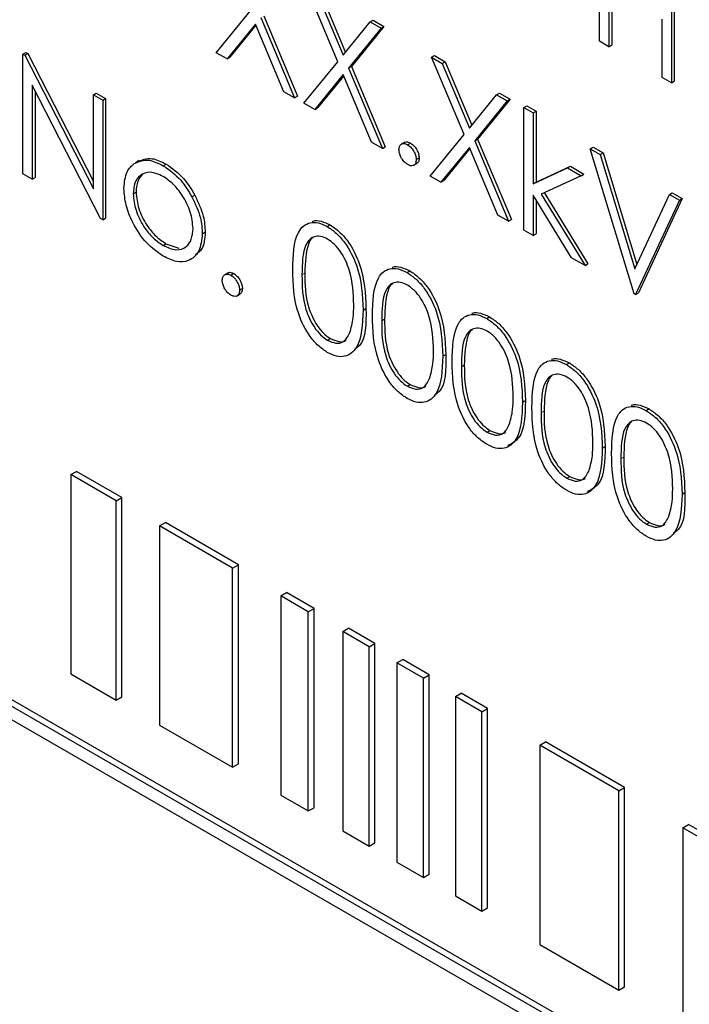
# Paper-space layout 'Blatt2' of a CAD drawing. Header units: millimetres. Extents: x 5 to 418, y 2 to 292.
# Tile 24 of 55: x 108.39 to 111.13, y 188.68 to 192.71. Entities that reach past the tile are written whole.
import ezdxf

# ---------------------------------------------------------------- set-up
doc = ezdxf.new("R2010")
doc.units = ezdxf.units.MM

psp = doc.layouts.new('Blatt2')

# ---------------------------------------------------------------- linework, layer by layer
at = {"color": 7, "linetype": 'Continuous', "lineweight": 25}
for p, q in [((110.7596, 192.6213), (110.7596, 193.1112)), ((111.0533, 192.9417), (111.0533, 192.4518)), ((111.0651, 192.9485), (111.0651, 192.4586)), ((109.6879, 192.5372), (109.5548, 192.8541)), ((109.5987, 192.8288), (109.7098, 192.5642)), ((109.6105, 192.8356), (109.7194, 192.5761)), ((110.7976, 192.838), (110.7976, 192.5993)), ((110.8094, 192.8312), (110.8094, 192.6061)), ((109.1903, 192.5746), (109.3289, 192.7445)), ((109.3728, 192.7191), (109.5112, 192.3893)), ((109.3846, 192.7259), (109.523, 192.3961)), ((109.7098, 192.5642), (109.8209, 192.7005)), ((109.8209, 192.7005), (109.8326, 192.7073)), ((109.8209, 192.7005), (109.8648, 192.6751)), ((109.8326, 192.7073), (109.8766, 192.682)), ((111.0152, 192.4737), (111.0152, 192.7124)), ((109.3508, 192.6922), (109.2343, 192.5492)), ((109.3529, 192.6871), (109.2461, 192.556)), ((109.4673, 192.4147), (109.3508, 192.6922)), ((109.8648, 192.6751), (109.7318, 192.5119)), ((109.8766, 192.682), (109.7436, 192.5187)), ((109.8648, 192.6751), (109.8766, 192.682)), ((110.7976, 192.5993), (110.7596, 192.6213)), ((110.7976, 192.5993), (110.8094, 192.6061)), ((108.3989, 192.5688), (108.4107, 192.5756)), ((108.3989, 192.0788), (108.3989, 192.5688)), ((108.3989, 192.5688), (108.4069, 192.5641)), ((108.4069, 192.5641), (108.4187, 192.5709)), ((108.4069, 192.5641), (108.6872, 192.0167)), ((108.4107, 192.5756), (108.4187, 192.5709)), ((108.4187, 192.5709), (108.6872, 192.0466)), ((109.2343, 192.5492), (109.1903, 192.5746)), ((109.2343, 192.5492), (109.2461, 192.556)), ((109.5493, 192.3673), (109.6879, 192.5372)), ((110.0715, 192.5558), (110.0833, 192.5626)), ((110.0715, 192.5558), (110.1154, 192.5305)), ((110.2046, 192.2389), (110.0715, 192.5558)), ((110.0833, 192.5626), (110.1272, 192.5373)), ((110.1154, 192.5305), (110.1272, 192.5373)), ((110.1272, 192.5373), (110.2362, 192.2778)), ((109.7318, 192.5119), (109.7436, 192.5187)), ((109.7318, 192.5119), (109.8702, 192.1821)), ((109.7436, 192.5187), (109.882, 192.1889)), ((110.1154, 192.5305), (110.2265, 192.2659)), ((109.7098, 192.4849), (109.5933, 192.342)), ((109.7119, 192.4799), (109.605, 192.3488)), ((109.8263, 192.2075), (109.7098, 192.4849)), ((111.0533, 192.4518), (111.0152, 192.4737)), ((111.0533, 192.4518), (111.0651, 192.4586)), ((108.7166, 191.8954), (108.437, 192.4416)), ((108.437, 192.4416), (108.437, 192.0569)), ((108.4488, 192.4186), (108.4488, 192.0637)), ((109.5112, 192.3893), (109.4673, 192.4147)), ((108.6872, 192.4023), (108.699, 192.4091)), ((108.6872, 192.0167), (108.6872, 192.4023)), ((108.6872, 192.4023), (108.7253, 192.3804)), ((108.699, 192.4091), (108.7371, 192.3872)), ((108.7253, 192.3804), (108.7371, 192.3872)), ((108.7253, 192.3804), (108.7253, 191.8904)), ((108.7371, 192.3872), (108.7371, 191.8972)), ((109.5112, 192.3893), (109.523, 192.3961)), ((110.2265, 192.2659), (110.3376, 192.4022)), ((110.3815, 192.3768), (110.2485, 192.2136)), ((110.3933, 192.3836), (110.2603, 192.2204)), ((110.3376, 192.4022), (110.3494, 192.409)), ((110.3376, 192.4022), (110.3815, 192.3768)), ((110.3494, 192.409), (110.3933, 192.3836)), ((110.3815, 192.3768), (110.3933, 192.3836)), ((109.5933, 192.342), (109.5493, 192.3673)), ((109.5933, 192.342), (109.605, 192.3488)), ((110.4495, 192.3502), (110.4613, 192.357)), ((110.4495, 192.3502), (110.4876, 192.3282)), ((110.4495, 191.8477), (110.4495, 192.3502)), ((110.4613, 192.357), (110.4994, 192.335)), ((110.4876, 192.3282), (110.4994, 192.335)), ((110.4994, 192.335), (110.4994, 192.0445)), ((110.4876, 192.3282), (110.4876, 192.0377)), ((110.0661, 192.069), (110.2046, 192.2389)), ((110.2485, 192.2136), (110.2603, 192.2204)), ((110.2485, 192.2136), (110.387, 191.8838)), ((110.2603, 192.2204), (110.3988, 191.8906)), ((109.8702, 192.1821), (109.8263, 192.2075)), ((109.8702, 192.1821), (109.882, 192.1889)), ((109.9619, 192.208), (109.9471, 192.1995)), ((109.9736, 192.1978), (109.9854, 192.2046)), ((110.2265, 192.1866), (110.11, 192.0437)), ((110.2286, 192.1816), (110.1218, 192.0505)), ((110.343, 191.9091), (110.2265, 192.1866)), ((110.7215, 192.1806), (110.7333, 192.1874)), ((110.7215, 192.1806), (110.7623, 192.157)), ((110.901, 191.587), (110.7215, 192.1806)), ((110.7333, 192.1874), (110.7741, 192.1638)), ((108.8749, 192.1326), (108.8602, 192.1241)), ((110.0089, 192.1366), (110.0207, 192.1434)), ((110.7623, 192.157), (110.7741, 192.1638)), ((110.7623, 192.157), (110.9037, 191.6893)), ((110.7741, 192.1638), (110.9121, 191.7074)), ((108.9729, 192.1118), (108.9847, 192.1186)), ((109.9969, 192.1127), (110.0117, 192.1212)), ((110.4876, 192.0377), (110.6287, 192.1023)), ((110.4994, 192.0445), (110.6405, 192.1091)), ((110.6287, 192.1023), (110.6405, 192.1091)), ((110.6287, 192.1023), (110.6834, 192.0707)), ((110.6405, 192.1091), (110.6952, 192.0775)), ((108.437, 192.0569), (108.3989, 192.0788)), ((108.437, 192.0569), (108.4488, 192.0637)), ((110.11, 192.0437), (110.0661, 192.069)), ((110.6834, 192.0707), (110.5197, 191.9956)), ((110.6834, 192.0707), (110.6952, 192.0775)), ((110.11, 192.0437), (110.1218, 192.0505)), ((110.4876, 192.0377), (110.4994, 192.0445)), ((108.8504, 191.9959), (108.8622, 192.0027)), ((109.0907, 191.9848), (109.1025, 191.9916)), ((110.6451, 191.7348), (110.4876, 191.9907)), ((110.4876, 191.9907), (110.4876, 191.8257)), ((110.4994, 191.9715), (110.4994, 191.8325)), ((110.5197, 191.9956), (110.6997, 191.7032)), ((110.5322, 192.0013), (110.7115, 191.71)), ((110.9037, 191.6893), (111.0451, 191.9938)), ((111.0977, 191.977), (110.9182, 191.5907)), ((111.0451, 191.9938), (111.0569, 192.0006)), ((111.0451, 191.9938), (111.0859, 191.9702)), ((111.0569, 192.0006), (111.0977, 191.977)), ((111.0859, 191.9702), (111.0977, 191.977)), ((111.0859, 191.9702), (110.9064, 191.5839)), ((108.7253, 191.8904), (108.7166, 191.8954)), ((108.7253, 191.8904), (108.7371, 191.8972)), ((110.387, 191.8838), (110.343, 191.9091)), ((110.387, 191.8838), (110.3988, 191.8906)), ((109.6449, 191.862), (109.6567, 191.8688)), ((109.1332, 191.833), (109.145, 191.8398)), ((110.4876, 191.8257), (110.4495, 191.8477)), ((110.4876, 191.8257), (110.4994, 191.8325)), ((108.9728, 191.7852), (108.9845, 191.792)), ((108.9845, 191.792), (109.0368, 191.7745)), ((110.6997, 191.7032), (110.6451, 191.7348)), ((110.6997, 191.7032), (110.7115, 191.71)), ((109.2384, 191.673), (109.2237, 191.6645)), ((109.2502, 191.6628), (109.2619, 191.6696)), ((109.9713, 191.6736), (109.9831, 191.6804)), ((109.2855, 191.6016), (109.2973, 191.6084)), ((109.2735, 191.5777), (109.2882, 191.5862)), ((110.9064, 191.5839), (110.901, 191.587)), ((110.9064, 191.5839), (110.9182, 191.5907)), ((109.7914, 191.5198), (109.8032, 191.5266)), ((110.2976, 191.4852), (110.3094, 191.492)), ((109.6462, 191.3965), (109.658, 191.4033)), ((110.1177, 191.3313), (110.1295, 191.3382)), ((110.624, 191.2968), (110.6358, 191.3036)), ((109.9726, 191.2081), (109.9843, 191.2149)), ((110.4441, 191.1429), (110.4559, 191.1498)), ((110.9504, 191.1084), (110.9621, 191.1152)), ((110.2989, 191.0197), (110.3107, 191.0265)), ((110.7704, 190.9545), (110.7822, 190.9613)), ((118.214, 184.2041), (106.633, 190.8896)), ((118.2375, 184.2177), (106.6566, 190.9032)), ((108.5947, 190.8459), (108.6183, 190.8595)), ((108.7807, 190.7385), (108.5947, 190.8459)), ((108.5947, 190.8459), (108.5947, 190.0293)), ((108.8043, 190.7521), (108.6183, 190.8595)), ((106.633, 190.8352), (118.214, 184.1496)), ((110.6253, 190.8313), (110.6371, 190.8381)), ((111.0968, 190.7661), (111.1086, 190.7729)), ((108.7807, 190.7385), (108.8043, 190.7521)), ((108.7807, 189.9219), (108.7807, 190.7385)), ((108.8043, 189.9356), (108.8043, 190.7521)), ((108.9583, 190.636), (108.9819, 190.6496)), ((109.2807, 190.4771), (108.9819, 190.6496)), ((110.9516, 190.6429), (110.9634, 190.6497)), ((109.2571, 190.4635), (108.9583, 190.636)), ((108.9583, 190.636), (108.9583, 189.8194)), ((109.2571, 190.4635), (109.2807, 190.4771)), ((109.2571, 189.6469), (109.2571, 190.4635)), ((109.2807, 189.6606), (109.2807, 190.4771)), ((109.4544, 190.3496), (109.478, 190.3632)), ((109.5907, 190.2981), (109.478, 190.3632)), ((109.5671, 190.2845), (109.4544, 190.3496)), ((109.4544, 190.3496), (109.4544, 189.533)), ((109.5671, 190.2845), (109.5907, 190.2981)), ((109.5671, 189.468), (109.5671, 190.2845)), ((109.5907, 189.4816), (109.5907, 190.2981)), ((109.7079, 190.2032), (109.7315, 190.2168)), ((109.8158, 190.1409), (109.7079, 190.2032)), ((109.7079, 190.2032), (109.7079, 189.3867)), ((109.8394, 190.1545), (109.7315, 190.2168)), ((109.8158, 190.1409), (109.8394, 190.1545)), ((109.8158, 189.3244), (109.8158, 190.1409)), ((109.8394, 189.338), (109.8394, 190.1545)), ((109.93, 190.075), (109.9536, 190.0886)), ((110.038, 190.0127), (109.93, 190.075)), ((109.93, 190.075), (109.93, 189.2585)), ((110.0615, 190.0263), (109.9536, 190.0886)), ((108.5947, 190.0293), (108.7807, 189.9219)), ((110.038, 190.0127), (110.0615, 190.0263)), ((110.038, 189.1962), (110.038, 190.0127)), ((110.0615, 189.2098), (110.0615, 190.0263)), ((108.7807, 189.9219), (108.8043, 189.9356)), ((110.1697, 189.9367), (110.1932, 189.9503)), ((110.2776, 189.8744), (110.1697, 189.9367)), ((110.1697, 189.9367), (110.1697, 189.1201)), ((110.3012, 189.888), (110.1932, 189.9503)), ((110.2776, 189.8744), (110.3012, 189.888)), ((110.2776, 189.0578), (110.2776, 189.8744)), ((110.3012, 189.0714), (110.3012, 189.888)), ((108.9583, 189.8194), (109.2571, 189.6469)), ((110.5145, 189.7376), (110.5381, 189.7512)), ((110.8376, 189.5511), (110.5145, 189.7376)), ((110.5145, 189.7376), (110.5145, 188.921)), ((110.8612, 189.5647), (110.5381, 189.7512)), ((109.2571, 189.6469), (109.2807, 189.6606)), ((110.8376, 189.5511), (110.8612, 189.5647)), ((110.8376, 188.7345), (110.8376, 189.5511)), ((110.8612, 188.7481), (110.8612, 189.5647)), ((109.4544, 189.533), (109.5671, 189.468)), ((109.5671, 189.468), (109.5907, 189.4816)), ((111.1002, 189.3995), (111.1238, 189.4131)), ((111.2214, 189.3295), (111.1002, 189.3995)), ((111.1002, 189.3995), (111.1002, 188.5829)), ((111.245, 189.3431), (111.1238, 189.4131)), ((109.7079, 189.3867), (109.8158, 189.3244)), ((109.8158, 189.3244), (109.8394, 189.338)), ((109.93, 189.2585), (110.038, 189.1962)), ((110.038, 189.1962), (110.0615, 189.2098)), ((110.1697, 189.1201), (110.2776, 189.0578)), ((110.2776, 189.0578), (110.3012, 189.0714)), ((110.5145, 188.921), (110.8376, 188.7345)), ((110.8376, 188.7345), (110.8612, 188.7481))]:
    psp.add_line(p, q, dxfattribs=at)
at = {"color": 7, "linetype": 'Continuous', "lineweight": 18}
for p, q in [((109.5412, 191.6644), (109.5529, 191.6712)), ((109.8675, 191.476), (109.8793, 191.4828)), ((110.1939, 191.2876), (110.2057, 191.2944)), ((110.5202, 191.0992), (110.532, 191.106)), ((110.8466, 190.9108), (110.8584, 190.9176))]:
    psp.add_line(p, q, dxfattribs=at)
psp.add_open_spline([(99.3239, 207.8806), (101.1235, 206.7296), (104.7238, 204.427), (110.3873, 201.0165), (116.2727, 197.6313), (121.8964, 194.5463), (125.5748, 192.6344), (127.1633, 191.8087)], degree=3, knots=[0, 0, 0, 0, 0.2047211, 0.4095618, 0.6233946, 0.8373635, 1, 1, 1, 1], dxfattribs=at)
at = {"color": 7, "linetype": 'Continuous', "lineweight": 25}
for points, knots in [([(99.4687, 207.5815), (100.1578, 207.1329), (102.0816, 205.8805), (105.3964, 203.815), (109.409, 201.3831), (113.5819, 198.9452), (117.828, 196.548), (121.9813, 194.2857), (125.1512, 192.6107), (126.8877, 191.7258), (127.3115, 191.5099)], [0, 0, 0, 0, 0.079167, 0.220979, 0.371612, 0.522329, 0.673084, 0.823745, 0.956982, 1, 1, 1, 1]), ([(109.9382, 192.1774), (109.9388, 192.183), (109.9401, 192.1944), (109.9497, 192.2022), (109.9613, 192.2036), (109.9695, 192.1997), (109.9736, 192.1978)], [0, 0, 0, 0, 0.279576, 0.559284, 0.779552, 1, 1, 1, 1]), ([(109.9736, 192.1161), (109.9684, 192.1199), (109.958, 192.1274), (109.9465, 192.1451), (109.9394, 192.1626), (109.9386, 192.1724), (109.9382, 192.1774)], [0, 0, 0, 0, 0.279581, 0.559143, 0.779575, 1, 1, 1, 1]), ([(109.9608, 192.2065), (109.9615, 192.2072), (109.9645, 192.2102), (109.9733, 192.2102), (109.9813, 192.2065), (109.9854, 192.2046)], [0, 0, 0, 0, 0.1165381, 0.5580897, 1, 1, 1, 1]), ([(109.9736, 192.1978), (109.9788, 192.1941), (109.9893, 192.1867), (110.0007, 192.1688), (110.008, 192.1514), (110.0086, 192.1415), (110.0089, 192.1366)], [0, 0, 0, 0, 0.279602, 0.559212, 0.779475, 1, 1, 1, 1]), ([(109.9854, 192.2046), (109.9906, 192.2009), (110.0011, 192.1935), (110.0125, 192.1757), (110.0197, 192.1582), (110.0204, 192.1483), (110.0207, 192.1434)], [0, 0, 0, 0, 0.279602, 0.559212, 0.779475, 1, 1, 1, 1]), ([(108.8548, 192.1207), (108.8739, 192.1288), (108.9082, 192.1434), (108.9531, 192.1214), (108.9729, 192.1118)], [0, 0, 0, 0, 0.55888, 1, 1, 1, 1]), ([(108.8666, 192.1275), (108.8857, 192.1356), (108.92, 192.1502), (108.9649, 192.1282), (108.9847, 192.1186)], [0, 0, 0, 0, 0.55888, 1, 1, 1, 1]), ([(110.0089, 192.1366), (110.0083, 192.1309), (110.0071, 192.1196), (109.9974, 192.1119), (109.9859, 192.1103), (109.9777, 192.1142), (109.9736, 192.1161)], [0, 0, 0, 0, 0.279469, 0.559358, 0.779674, 1, 1, 1, 1]), ([(110.0207, 192.1434), (110.0202, 192.1375), (110.0193, 192.127), (110.0127, 192.1229), (110.0098, 192.121)], [0, 0, 0, 0, 0.5544413, 1, 1, 1, 1]), ([(108.8123, 192.0182), (108.8145, 192.0433), (108.8186, 192.0882), (108.8437, 192.1107), (108.8548, 192.1207)], [0, 0, 0, 0, 0.559285, 1, 1, 1, 1]), ([(108.9729, 192.1118), (108.9981, 192.0942), (109.0431, 192.0628), (109.0761, 192.0087), (109.0907, 191.9848)], [0, 0, 0, 0, 0.559182, 1, 1, 1, 1]), ([(108.9847, 192.1186), (109.0099, 192.101), (109.0549, 192.0696), (109.0879, 192.0155), (109.1025, 191.9916)], [0, 0, 0, 0, 0.559182, 1, 1, 1, 1]), ([(108.9728, 192.0679), (108.9546, 192.0758), (108.9184, 192.0916), (108.8787, 192.0754), (108.8541, 192.0432), (108.8516, 192.0117), (108.8504, 191.9959)], [0, 0, 0, 0, 0.279484, 0.559256, 0.779547, 1, 1, 1, 1]), ([(108.8892, 192.076), (108.8814, 192.0674), (108.8653, 192.05), (108.8632, 192.0187), (108.8622, 192.0027)], [0, 0, 0, 0, 0.4892821, 1, 1, 1, 1]), ([(109.0951, 191.8546), (109.0931, 191.8768), (109.0889, 191.9211), (109.0554, 191.9865), (109.0155, 192.0387), (108.987, 192.0582), (108.9728, 192.0679)], [0, 0, 0, 0, 0.279586, 0.559398, 0.779653, 1, 1, 1, 1]), ([(108.9729, 191.7412), (108.9492, 191.7577), (108.9017, 191.7906), (108.8494, 191.8716), (108.8174, 191.9509), (108.814, 191.9958), (108.8123, 192.0182)], [0, 0, 0, 0, 0.279776, 0.559179, 0.779592, 1, 1, 1, 1]), ([(108.8504, 191.9959), (108.8526, 191.9739), (108.8572, 191.9299), (108.8895, 191.8643), (108.9304, 191.814), (108.9586, 191.7948), (108.9728, 191.7852)], [0, 0, 0, 0, 0.279618, 0.559167, 0.779512, 1, 1, 1, 1]), ([(108.8622, 192.0027), (108.8644, 191.9807), (108.869, 191.9367), (108.9013, 191.8711), (108.9422, 191.8209), (108.9704, 191.8017), (108.9845, 191.792)], [0, 0, 0, 0, 0.279618, 0.559167, 0.779512, 1, 1, 1, 1]), ([(109.0907, 191.9848), (109.1044, 191.9555), (109.1289, 191.9033), (109.1319, 191.8545), (109.1332, 191.833)], [0, 0, 0, 0, 0.559216, 1, 1, 1, 1]), ([(109.1025, 191.9916), (109.1162, 191.9623), (109.1407, 191.9101), (109.1437, 191.8613), (109.145, 191.8398)], [0, 0, 0, 0, 0.559216, 1, 1, 1, 1]), ([(108.9728, 191.7852), (108.9907, 191.7772), (109.0267, 191.7612), (109.0673, 191.7751), (109.091, 191.8082), (109.0938, 191.8392), (109.0951, 191.8546)], [0, 0, 0, 0, 0.279745, 0.559113, 0.779606, 1, 1, 1, 1]), ([(109.5031, 191.6862), (109.5047, 191.7437), (109.5068, 191.8158), (109.5463, 191.8665), (109.5739, 191.8799), (109.6077, 191.88), (109.6325, 191.868), (109.6449, 191.862)], [0, 0, 0, 0, 0.498702, 0.624177, 0.749467, 0.874745, 1, 1, 1, 1]), ([(109.5833, 191.8828), (109.5845, 191.8834), (109.5946, 191.8886), (109.6199, 191.8861), (109.6444, 191.8746), (109.6567, 191.8688)], [0, 0, 0, 0, 0.057969, 0.529028, 1, 1, 1, 1]), ([(109.6449, 191.862), (109.6574, 191.8536), (109.6824, 191.8369), (109.7279, 191.7851), (109.7853, 191.6702), (109.7889, 191.58), (109.7914, 191.5198)], [0, 0, 0, 0, 0.1256, 0.251197, 0.500581, 1, 1, 1, 1]), ([(109.6567, 191.8688), (109.6692, 191.8604), (109.6942, 191.8437), (109.7397, 191.7919), (109.797, 191.677), (109.8007, 191.5868), (109.8032, 191.5266)], [0, 0, 0, 0, 0.1256, 0.251197, 0.500581, 1, 1, 1, 1]), ([(109.1332, 191.833), (109.1303, 191.8074), (109.1245, 191.7563), (109.0817, 191.7198), (109.0287, 191.7139), (108.9915, 191.7321), (108.9729, 191.7412)], [0, 0, 0, 0, 0.279521, 0.559381, 0.779507, 1, 1, 1, 1]), ([(109.145, 191.8398), (109.143, 191.813), (109.1398, 191.7711), (109.1149, 191.7535), (109.1059, 191.7471)], [0, 0, 0, 0, 0.638982, 1, 1, 1, 1]), ([(109.6462, 191.811), (109.6365, 191.8155), (109.617, 191.8245), (109.5912, 191.8222), (109.5706, 191.81), (109.5426, 191.7665), (109.5418, 191.7098), (109.5412, 191.6644)], [0, 0, 0, 0, 0.125139, 0.250418, 0.375519, 0.500847, 1, 1, 1, 1]), ([(109.584, 191.8155), (109.5838, 191.8154), (109.5769, 191.8113), (109.5562, 191.7704), (109.5544, 191.7153), (109.5529, 191.6712)], [0, 0, 0, 0, 0.004517, 0.204302, 1, 1, 1, 1]), ([(109.7533, 191.5419), (109.7517, 191.5883), (109.7494, 191.6578), (109.7097, 191.7481), (109.6753, 191.7907), (109.6559, 191.8042), (109.6462, 191.811)], [0, 0, 0, 0, 0.500072, 0.749021, 0.874598, 1, 1, 1, 1]), ([(109.8294, 191.4978), (109.8311, 191.5553), (109.8331, 191.6274), (109.8727, 191.6781), (109.9002, 191.6915), (109.9341, 191.6916), (109.9589, 191.6796), (109.9713, 191.6736)], [0, 0, 0, 0, 0.498702, 0.624177, 0.749467, 0.874745, 1, 1, 1, 1]), ([(109.9097, 191.6944), (109.9108, 191.695), (109.9209, 191.7002), (109.9463, 191.6977), (109.9708, 191.6862), (109.9831, 191.6804)], [0, 0, 0, 0, 0.057969, 0.529028, 1, 1, 1, 1]), ([(109.2148, 191.6424), (109.2154, 191.648), (109.2167, 191.6594), (109.2263, 191.6672), (109.2379, 191.6686), (109.2461, 191.6647), (109.2502, 191.6628)], [0, 0, 0, 0, 0.2795762, 0.5592837, 0.7795524, 1, 1, 1, 1]), ([(109.2374, 191.6715), (109.238, 191.6722), (109.2411, 191.6752), (109.2499, 191.6752), (109.2579, 191.6714), (109.2619, 191.6696)], [0, 0, 0, 0, 0.116538, 0.55809, 1, 1, 1, 1]), ([(109.2502, 191.6628), (109.2554, 191.6591), (109.2658, 191.6517), (109.2773, 191.6338), (109.2845, 191.6164), (109.2852, 191.6065), (109.2855, 191.6016)], [0, 0, 0, 0, 0.279602, 0.559212, 0.779475, 1, 1, 1, 1]), ([(109.2619, 191.6696), (109.2672, 191.6659), (109.2776, 191.6585), (109.2891, 191.6406), (109.2963, 191.6232), (109.297, 191.6133), (109.2973, 191.6084)], [0, 0, 0, 0, 0.279602, 0.559212, 0.779475, 1, 1, 1, 1]), ([(109.6449, 191.347), (109.6325, 191.3553), (109.6078, 191.3719), (109.5627, 191.4236), (109.507, 191.538), (109.5047, 191.6269), (109.5031, 191.6862)], [0, 0, 0, 0, 0.125551, 0.25109, 0.50025, 1, 1, 1, 1]), ([(109.5412, 191.6644), (109.5415, 191.6184), (109.5419, 191.5496), (109.5827, 191.4592), (109.6171, 191.4169), (109.6365, 191.4033), (109.6462, 191.3965)], [0, 0, 0, 0, 0.500291, 0.749086, 0.874606, 1, 1, 1, 1]), ([(109.5529, 191.6712), (109.5533, 191.6252), (109.5537, 191.5564), (109.5945, 191.466), (109.6289, 191.4237), (109.6483, 191.4101), (109.658, 191.4033)], [0, 0, 0, 0, 0.500291, 0.749086, 0.874606, 1, 1, 1, 1]), ([(109.9713, 191.6736), (109.9838, 191.6652), (110.0088, 191.6485), (110.0543, 191.5967), (110.1116, 191.4818), (110.1153, 191.3916), (110.1177, 191.3313)], [0, 0, 0, 0, 0.1256, 0.251197, 0.500581, 1, 1, 1, 1]), ([(109.9831, 191.6804), (109.9956, 191.672), (110.0205, 191.6553), (110.0661, 191.6035), (110.1234, 191.4886), (110.1271, 191.3984), (110.1295, 191.3382)], [0, 0, 0, 0, 0.1256, 0.251197, 0.500581, 1, 1, 1, 1]), ([(109.2502, 191.5811), (109.245, 191.5849), (109.2346, 191.5924), (109.223, 191.6101), (109.2159, 191.6275), (109.2152, 191.6374), (109.2148, 191.6424)], [0, 0, 0, 0, 0.279581, 0.559143, 0.779575, 1, 1, 1, 1]), ([(109.2973, 191.6084), (109.2968, 191.6025), (109.2959, 191.592), (109.2893, 191.5878), (109.2864, 191.586)], [0, 0, 0, 0, 0.5544413, 1, 1, 1, 1]), ([(109.9726, 191.6226), (109.9628, 191.6271), (109.9434, 191.6361), (109.9176, 191.6338), (109.897, 191.6216), (109.8689, 191.5781), (109.8681, 191.5214), (109.8675, 191.476)], [0, 0, 0, 0, 0.125139, 0.250418, 0.375519, 0.500847, 1, 1, 1, 1]), ([(109.9103, 191.6271), (109.9102, 191.627), (109.9032, 191.6229), (109.8825, 191.582), (109.8807, 191.5269), (109.8793, 191.4828)], [0, 0, 0, 0, 0.004517, 0.204302, 1, 1, 1, 1]), ([(110.0796, 191.3535), (110.0781, 191.3999), (110.0757, 191.4694), (110.036, 191.5597), (110.0017, 191.6023), (109.9823, 191.6158), (109.9726, 191.6226)], [0, 0, 0, 0, 0.500072, 0.749021, 0.874598, 1, 1, 1, 1]), ([(109.2855, 191.6016), (109.2849, 191.5959), (109.2837, 191.5846), (109.274, 191.5769), (109.2624, 191.5753), (109.2543, 191.5792), (109.2502, 191.5811)], [0, 0, 0, 0, 0.279469, 0.559358, 0.779674, 1, 1, 1, 1]), ([(109.7372, 191.428), (109.7426, 191.4475), (109.7523, 191.4823), (109.753, 191.5237), (109.7533, 191.5419)], [0, 0, 0, 0, 0.559599, 1, 1, 1, 1]), ([(109.7914, 191.5198), (109.789, 191.4623), (109.7854, 191.3762), (109.7278, 191.3283), (109.6824, 191.3288), (109.6574, 191.3409), (109.6449, 191.347)], [0, 0, 0, 0, 0.499407, 0.748743, 0.874372, 1, 1, 1, 1]), ([(109.8032, 191.5266), (109.8037, 191.4648), (109.8043, 191.3912), (109.7636, 191.3644), (109.757, 191.3601)], [0, 0, 0, 0, 0.8382498, 1, 1, 1, 1]), ([(109.9713, 191.1586), (109.9589, 191.1669), (109.9341, 191.1835), (109.8891, 191.2351), (109.8334, 191.3496), (109.831, 191.4385), (109.8294, 191.4978)], [0, 0, 0, 0, 0.125551, 0.25109, 0.50025, 1, 1, 1, 1]), ([(110.1558, 191.3094), (110.1574, 191.3669), (110.1595, 191.439), (110.199, 191.4897), (110.2266, 191.5031), (110.2604, 191.5032), (110.2852, 191.4912), (110.2976, 191.4852)], [0, 0, 0, 0, 0.498702, 0.624177, 0.749467, 0.874745, 1, 1, 1, 1]), ([(110.2361, 191.506), (110.2372, 191.5066), (110.2473, 191.5118), (110.2726, 191.5093), (110.2972, 191.4978), (110.3094, 191.492)], [0, 0, 0, 0, 0.0579693, 0.5290281, 1, 1, 1, 1]), ([(110.3094, 191.492), (110.3219, 191.4836), (110.3469, 191.4669), (110.3924, 191.4151), (110.4498, 191.3002), (110.4534, 191.21), (110.4559, 191.1498)], [0, 0, 0, 0, 0.1256, 0.251197, 0.500581, 1, 1, 1, 1]), ([(109.8675, 191.476), (109.8678, 191.43), (109.8683, 191.3612), (109.909, 191.2708), (109.9434, 191.2285), (109.9629, 191.2149), (109.9726, 191.2081)], [0, 0, 0, 0, 0.500291, 0.749086, 0.874606, 1, 1, 1, 1]), ([(109.8793, 191.4828), (109.8796, 191.4368), (109.8801, 191.368), (109.9208, 191.2776), (109.9552, 191.2353), (109.9746, 191.2217), (109.9843, 191.2149)], [0, 0, 0, 0, 0.500291, 0.749086, 0.874606, 1, 1, 1, 1]), ([(110.2989, 191.4342), (110.2892, 191.4387), (110.2697, 191.4477), (110.2439, 191.4454), (110.2233, 191.4332), (110.1953, 191.3897), (110.1945, 191.3329), (110.1939, 191.2876)], [0, 0, 0, 0, 0.125139, 0.250418, 0.375519, 0.500847, 1, 1, 1, 1]), ([(110.2976, 191.4852), (110.3101, 191.4768), (110.3351, 191.4601), (110.3806, 191.4083), (110.438, 191.2934), (110.4416, 191.2032), (110.4441, 191.1429)], [0, 0, 0, 0, 0.1256, 0.251197, 0.500581, 1, 1, 1, 1]), ([(109.6462, 191.3965), (109.6578, 191.3915), (109.681, 191.3814), (109.7168, 191.3887), (109.7295, 191.4131), (109.7372, 191.428)], [0, 0, 0, 0, 0.280257, 0.560781, 1, 1, 1, 1]), ([(110.2367, 191.4387), (110.2365, 191.4386), (110.2296, 191.4345), (110.2089, 191.3936), (110.2071, 191.3385), (110.2057, 191.2944)], [0, 0, 0, 0, 0.004517, 0.204302, 1, 1, 1, 1]), ([(110.406, 191.1651), (110.4044, 191.2115), (110.4021, 191.281), (110.3624, 191.3713), (110.3281, 191.4139), (110.3086, 191.4274), (110.2989, 191.4342)], [0, 0, 0, 0, 0.500072, 0.749021, 0.874598, 1, 1, 1, 1]), ([(109.658, 191.4033), (109.6693, 191.3987), (109.6919, 191.3895), (109.7152, 191.3894), (109.7213, 191.3978), (109.7214, 191.398)], [0, 0, 0, 0, 0.492383, 0.985234, 1, 1, 1, 1]), ([(110.1177, 191.3313), (110.1154, 191.2739), (110.1118, 191.1878), (110.0541, 191.1399), (110.0087, 191.1404), (109.9838, 191.1525), (109.9713, 191.1586)], [0, 0, 0, 0, 0.499407, 0.748743, 0.874372, 1, 1, 1, 1]), ([(110.0636, 191.2396), (110.069, 191.2591), (110.0786, 191.2939), (110.0793, 191.3353), (110.0796, 191.3535)], [0, 0, 0, 0, 0.559599, 1, 1, 1, 1]), ([(110.1295, 191.3382), (110.13, 191.2764), (110.1307, 191.2028), (110.0899, 191.176), (110.0833, 191.1717)], [0, 0, 0, 0, 0.83825, 1, 1, 1, 1]), ([(110.2976, 190.9702), (110.2853, 190.9785), (110.2605, 190.9951), (110.2154, 191.0467), (110.1597, 191.1612), (110.1574, 191.2501), (110.1558, 191.3094)], [0, 0, 0, 0, 0.125551, 0.25109, 0.50025, 1, 1, 1, 1]), ([(110.1939, 191.2876), (110.1942, 191.2416), (110.1947, 191.1728), (110.2354, 191.0824), (110.2698, 191.0401), (110.2892, 191.0265), (110.2989, 191.0197)], [0, 0, 0, 0, 0.500291, 0.749086, 0.874606, 1, 1, 1, 1]), ([(110.2057, 191.2944), (110.206, 191.2484), (110.2064, 191.1796), (110.2472, 191.0892), (110.2816, 191.0469), (110.301, 191.0333), (110.3107, 191.0265)], [0, 0, 0, 0, 0.500291, 0.749086, 0.874606, 1, 1, 1, 1]), ([(110.4822, 191.121), (110.4838, 191.1785), (110.4859, 191.2505), (110.5254, 191.3013), (110.5529, 191.3147), (110.5868, 191.3148), (110.6116, 191.3028), (110.624, 191.2968)], [0, 0, 0, 0, 0.498702, 0.624177, 0.749467, 0.874745, 1, 1, 1, 1]), ([(110.5624, 191.3176), (110.5635, 191.3182), (110.5736, 191.3234), (110.599, 191.3208), (110.6235, 191.3094), (110.6358, 191.3036)], [0, 0, 0, 0, 0.0579693, 0.5290281, 1, 1, 1, 1]), ([(110.624, 191.2968), (110.6365, 191.2884), (110.6615, 191.2717), (110.707, 191.2199), (110.7643, 191.105), (110.768, 191.0148), (110.7704, 190.9545)], [0, 0, 0, 0, 0.1256, 0.251197, 0.500581, 1, 1, 1, 1]), ([(110.6358, 191.3036), (110.6483, 191.2952), (110.6733, 191.2785), (110.7188, 191.2267), (110.7761, 191.1118), (110.7798, 191.0216), (110.7822, 190.9613)], [0, 0, 0, 0, 0.1256, 0.251197, 0.500581, 1, 1, 1, 1]), ([(110.6253, 191.2458), (110.6156, 191.2503), (110.5961, 191.2593), (110.5703, 191.257), (110.5497, 191.2448), (110.5216, 191.2013), (110.5209, 191.1445), (110.5202, 191.0992)], [0, 0, 0, 0, 0.125139, 0.250418, 0.375519, 0.500847, 1, 1, 1, 1]), ([(110.563, 191.2503), (110.5629, 191.2502), (110.5559, 191.246), (110.5353, 191.2052), (110.5335, 191.15), (110.532, 191.106)], [0, 0, 0, 0, 0.004517, 0.204302, 1, 1, 1, 1]), ([(110.7324, 190.9767), (110.7308, 191.0231), (110.7284, 191.0926), (110.6887, 191.1829), (110.6544, 191.2255), (110.635, 191.239), (110.6253, 191.2458)], [0, 0, 0, 0, 0.500072, 0.749021, 0.874598, 1, 1, 1, 1]), ([(109.9726, 191.2081), (109.9842, 191.2031), (110.0073, 191.193), (110.0432, 191.2003), (110.0558, 191.2247), (110.0636, 191.2396)], [0, 0, 0, 0, 0.280257, 0.560781, 1, 1, 1, 1]), ([(109.9843, 191.2149), (109.9957, 191.2103), (110.0183, 191.2011), (110.0415, 191.201), (110.0476, 191.2094), (110.0478, 191.2096)], [0, 0, 0, 0, 0.492383, 0.985234, 1, 1, 1, 1]), ([(110.3899, 191.0512), (110.3953, 191.0707), (110.405, 191.1055), (110.4057, 191.1469), (110.406, 191.1651)], [0, 0, 0, 0, 0.559599, 1, 1, 1, 1]), ([(110.4441, 191.1429), (110.4417, 191.0855), (110.4382, 190.9994), (110.3805, 190.9515), (110.3351, 190.952), (110.3101, 190.9641), (110.2976, 190.9702)], [0, 0, 0, 0, 0.499407, 0.748743, 0.874372, 1, 1, 1, 1]), ([(110.4559, 191.1498), (110.4546, 191.09), (110.4529, 191.003), (110.4006, 190.9733), (110.3842, 190.964)], [0, 0, 0, 0, 0.6868398, 1, 1, 1, 1]), ([(110.8085, 190.9326), (110.8102, 190.9901), (110.8122, 191.0621), (110.8517, 191.1129), (110.8793, 191.1263), (110.9132, 191.1264), (110.938, 191.1144), (110.9504, 191.1084)], [0, 0, 0, 0, 0.498702, 0.624177, 0.749467, 0.874745, 1, 1, 1, 1]), ([(110.8888, 191.1292), (110.8899, 191.1298), (110.9, 191.135), (110.9253, 191.1324), (110.9499, 191.121), (110.9621, 191.1152)], [0, 0, 0, 0, 0.057969, 0.529028, 1, 1, 1, 1]), ([(110.624, 190.7818), (110.6116, 190.7901), (110.5869, 190.8067), (110.5418, 190.8583), (110.4861, 190.9728), (110.4837, 191.0617), (110.4822, 191.121)], [0, 0, 0, 0, 0.125551, 0.25109, 0.50025, 1, 1, 1, 1]), ([(110.5202, 191.0992), (110.5205, 191.0532), (110.521, 190.9844), (110.5618, 190.894), (110.5962, 190.8517), (110.6156, 190.8381), (110.6253, 190.8313)], [0, 0, 0, 0, 0.500291, 0.749086, 0.874606, 1, 1, 1, 1]), ([(110.532, 191.106), (110.5323, 191.06), (110.5328, 190.9912), (110.5735, 190.9008), (110.6079, 190.8585), (110.6274, 190.8449), (110.6371, 190.8381)], [0, 0, 0, 0, 0.500291, 0.749086, 0.874606, 1, 1, 1, 1]), ([(110.9504, 191.1084), (110.9628, 191.1), (110.9878, 191.0833), (111.0333, 191.0315), (111.0907, 190.9166), (111.0944, 190.8264), (111.0968, 190.7661)], [0, 0, 0, 0, 0.1256001, 0.2511969, 0.5005813, 1, 1, 1, 1]), ([(110.9621, 191.1152), (110.9746, 191.1068), (110.9996, 191.0901), (111.0451, 191.0383), (111.1025, 190.9234), (111.1061, 190.8332), (111.1086, 190.7729)], [0, 0, 0, 0, 0.1256001, 0.2511969, 0.5005813, 1, 1, 1, 1]), ([(110.2989, 191.0197), (110.3105, 191.0147), (110.3337, 191.0046), (110.3695, 191.0119), (110.3822, 191.0363), (110.3899, 191.0512)], [0, 0, 0, 0, 0.280257, 0.560781, 1, 1, 1, 1]), ([(110.9516, 191.0574), (110.9419, 191.0619), (110.9224, 191.0709), (110.8967, 191.0686), (110.8761, 191.0564), (110.848, 191.0129), (110.8472, 190.9561), (110.8466, 190.9108)], [0, 0, 0, 0, 0.125139, 0.250418, 0.375519, 0.500847, 1, 1, 1, 1]), ([(110.8894, 191.0619), (110.8893, 191.0618), (110.8823, 191.0576), (110.8616, 191.0168), (110.8598, 190.9616), (110.8584, 190.9176)], [0, 0, 0, 0, 0.004517, 0.204302, 1, 1, 1, 1]), ([(111.0587, 190.7883), (111.0571, 190.8347), (111.0548, 190.9042), (111.0151, 190.9945), (110.9808, 191.0371), (110.9613, 191.0506), (110.9516, 191.0574)], [0, 0, 0, 0, 0.500072, 0.749021, 0.874598, 1, 1, 1, 1]), ([(110.3107, 191.0265), (110.322, 191.0219), (110.3446, 191.0127), (110.3679, 191.0126), (110.374, 191.021), (110.3742, 191.0212)], [0, 0, 0, 0, 0.492383, 0.985234, 1, 1, 1, 1]), ([(110.7163, 190.8628), (110.7217, 190.8823), (110.7314, 190.9171), (110.7321, 190.9585), (110.7324, 190.9767)], [0, 0, 0, 0, 0.559599, 1, 1, 1, 1]), ([(110.7704, 190.9545), (110.7681, 190.8971), (110.7645, 190.811), (110.7068, 190.7631), (110.6614, 190.7636), (110.6365, 190.7757), (110.624, 190.7818)], [0, 0, 0, 0, 0.499407, 0.748743, 0.874372, 1, 1, 1, 1]), ([(110.7822, 190.9613), (110.781, 190.9016), (110.7792, 190.8146), (110.7269, 190.7849), (110.7106, 190.7756)], [0, 0, 0, 0, 0.68684, 1, 1, 1, 1]), ([(110.9504, 190.5934), (110.938, 190.6017), (110.9132, 190.6183), (110.8682, 190.6699), (110.8124, 190.7844), (110.8101, 190.8733), (110.8085, 190.9326)], [0, 0, 0, 0, 0.125551, 0.25109, 0.50025, 1, 1, 1, 1]), ([(110.8466, 190.9108), (110.8469, 190.8648), (110.8474, 190.796), (110.8881, 190.7056), (110.9225, 190.6633), (110.9419, 190.6497), (110.9516, 190.6429)], [0, 0, 0, 0, 0.500291, 0.749086, 0.874606, 1, 1, 1, 1]), ([(110.8584, 190.9176), (110.8587, 190.8716), (110.8592, 190.8028), (110.8999, 190.7124), (110.9343, 190.6701), (110.9537, 190.6565), (110.9634, 190.6497)], [0, 0, 0, 0, 0.500291, 0.749086, 0.874606, 1, 1, 1, 1]), ([(110.6253, 190.8313), (110.6369, 190.8263), (110.6601, 190.8162), (110.6959, 190.8235), (110.7086, 190.8479), (110.7163, 190.8628)], [0, 0, 0, 0, 0.280257, 0.560781, 1, 1, 1, 1]), ([(110.6371, 190.8381), (110.6484, 190.8335), (110.671, 190.8243), (110.6942, 190.8242), (110.7003, 190.8326), (110.7005, 190.8328)], [0, 0, 0, 0, 0.492383, 0.985234, 1, 1, 1, 1]), ([(111.0968, 190.7661), (111.0944, 190.7087), (111.0909, 190.6226), (111.0332, 190.5747), (110.9878, 190.5752), (110.9628, 190.5873), (110.9504, 190.5934)], [0, 0, 0, 0, 0.499407, 0.748743, 0.874372, 1, 1, 1, 1]), ([(111.0427, 190.6744), (111.0481, 190.6939), (111.0577, 190.7287), (111.0584, 190.7701), (111.0587, 190.7883)], [0, 0, 0, 0, 0.559599, 1, 1, 1, 1]), ([(111.1086, 190.7729), (111.1091, 190.7112), (111.1097, 190.6375), (111.069, 190.6108), (111.0624, 190.6065)], [0, 0, 0, 0, 0.83825, 1, 1, 1, 1]), ([(110.9516, 190.6429), (110.9632, 190.6379), (110.9864, 190.6278), (111.0222, 190.6351), (111.0349, 190.6595), (111.0427, 190.6744)], [0, 0, 0, 0, 0.280257, 0.560781, 1, 1, 1, 1]), ([(110.9634, 190.6497), (110.9747, 190.6451), (110.9974, 190.6359), (111.0206, 190.6358), (111.0267, 190.6442), (111.0269, 190.6444)], [0, 0, 0, 0, 0.492383, 0.985234, 1, 1, 1, 1])]:
    psp.add_open_spline(points, degree=3, knots=knots, dxfattribs=at)

doc.saveas('drawing.dxf')
